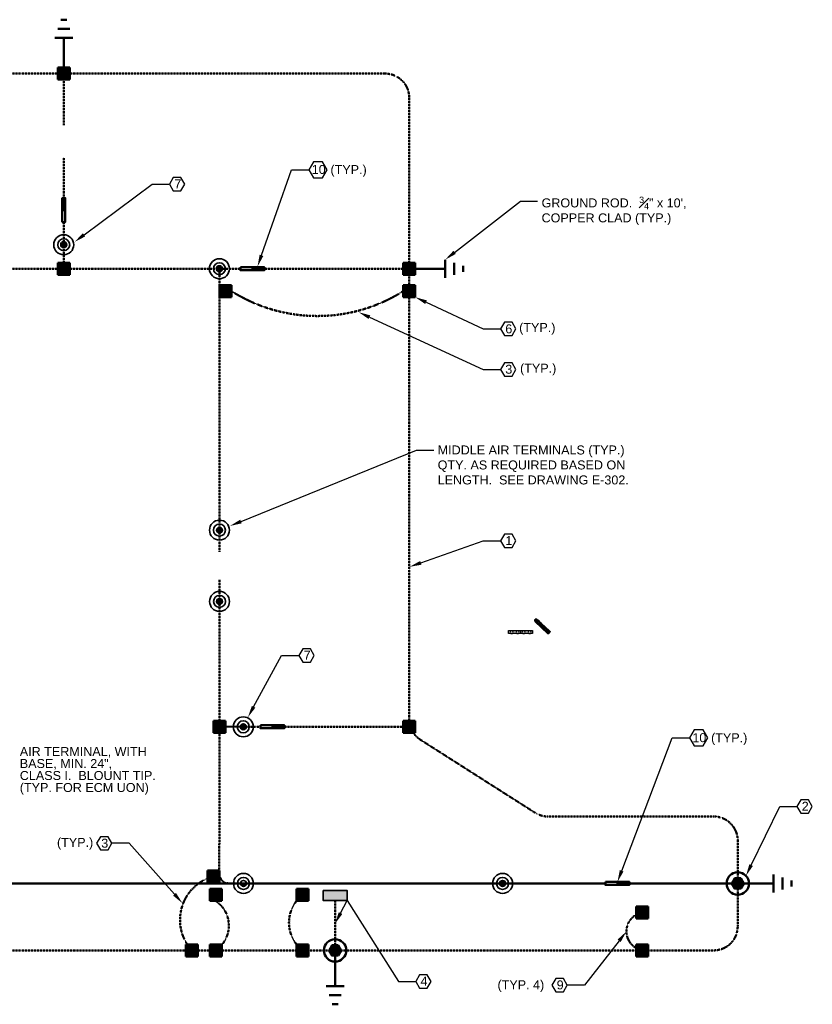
# Model space of a CAD drawing. Header units: inches. Extents: x 0 to 21849, y 0 to 20143.
# Tile 24 of 25: x 2462 to 3255, y 12360 to 13345. Entities that reach past the tile are written whole.
import ezdxf
from ezdxf import colors
from ezdxf.entities.mleader import LeaderData, LeaderLine
from ezdxf.math import Vec2, Vec3

# ---------------------------------------------------------------- set-up
doc = ezdxf.new("R2010")
doc.units = ezdxf.units.IN
doc.header["$MEASUREMENT"] = 0
doc.linetypes.add('DASHED2', pattern=[0.375, 0.25, -0.125])
for name, color, linetype, lineweight in [('E-AIR-TERM', 3, 'Continuous', 35), ('E-GES-COND', 92, 'DASHED2', 50), ('E-LPS-COND', 92, 'DASHED2', 50), ('E-LPS-ISO', 7, 'DASHED2', 40), ('E-PWR-SYMB', 4, 'Continuous', 35), ('E-STD-TEXT', 7, 'Continuous', 25)]:
    doc.layers.add(name, color=color, linetype=linetype, lineweight=lineweight)
doc.styles.get("Standard").update_dxf_attribs({"font": 'arial.ttf'})

msp = doc.modelspace()

# ---------------------------------------------------------------- hatches: boundary and pattern name
at = {"layer": 'E-GES-COND', "linetype": 'Continuous'}
h = msp.add_hatch(color=7, dxfattribs=at)
h.dxf.hatch_style = 1
h.paths.add_polyline_path([(2499.67, 13285.36), (2511.67, 13285.36), (2511.67, 13297.36), (2499.67, 13297.36)])
at = {"layer": 'E-GES-COND'}
h = msp.add_hatch(color=7, dxfattribs=at)
h.dxf.hatch_style = 1
h.paths.add_polyline_path([(2502.67, 13120.04), (2508.67, 13120.04, 1)])
h.paths.add_polyline_path([(2508.67, 13120.04), (2502.67, 13120.04, 1)])
at = {"layer": 'E-GES-COND', "linetype": 'Continuous'}
h = msp.add_hatch(color=7, dxfattribs=at)
h.dxf.hatch_style = 1
h.paths.add_polyline_path([(2857.67, 13090.04), (2857.67, 13102.04), (2845.67, 13102.04), (2845.67, 13090.04)])
at = {"layer": 'E-GES-COND'}
h = msp.add_hatch(color=7, dxfattribs=at)
h.dxf.hatch_style = 1
h.paths.add_polyline_path([(2502.67, 13096.04), (2508.67, 13096.04, 1)])
h.paths.add_polyline_path([(2508.67, 13096.04), (2502.67, 13096.04, 1)])
h = msp.add_hatch(color=7, dxfattribs=at)
h.dxf.hatch_style = 1
h.paths.add_polyline_path([(2658.6, 13096.04), (2664.6, 13096.04, 1)])
h.paths.add_polyline_path([(2664.6, 13096.04), (2658.6, 13096.04, 1)])
at = {"layer": 'E-GES-COND', "linetype": 'Continuous'}
h = msp.add_hatch(color=7, dxfattribs=at)
h.dxf.hatch_style = 1
h.paths.add_polyline_path([(2673.67, 13067.58), (2673.67, 13079.58), (2661.67, 13079.58), (2661.67, 13067.58)])
h = msp.add_hatch(color=7, dxfattribs=at)
h.dxf.hatch_style = 1
h.paths.add_polyline_path([(2857.67, 13067.58), (2857.67, 13079.58), (2845.67, 13079.58), (2845.67, 13067.58)])
at = {"layer": 'E-GES-COND'}
h = msp.add_hatch(color=7, dxfattribs=at)
h.dxf.hatch_style = 1
h.paths.add_polyline_path([(2658.64, 12834.35), (2664.64, 12834.35, 1)])
h.paths.add_polyline_path([(2664.64, 12834.35), (2658.64, 12834.35, 1)])
h = msp.add_hatch(color=7, dxfattribs=at)
h.dxf.hatch_style = 1
h.paths.add_polyline_path([(2658.73, 12762.96), (2664.73, 12762.96, 1)])
h.paths.add_polyline_path([(2664.73, 12762.96), (2658.73, 12762.96, 1)])
h = msp.add_hatch(color=7, dxfattribs=at)
h.dxf.hatch_style = 1
h.paths.add_polyline_path([(2661.53, 12640.43), (2661.53, 12634.43, 1)])
h.paths.add_polyline_path([(2661.53, 12634.43), (2661.53, 12640.43, 1)])
h = msp.add_hatch(color=7, dxfattribs=at)
h.dxf.hatch_style = 1
h.paths.add_polyline_path([(2685.53, 12640.43), (2685.53, 12634.43, 1)])
h.paths.add_polyline_path([(2685.53, 12634.43), (2685.53, 12640.43, 1)])
at = {"layer": 'E-GES-COND', "linetype": 'Continuous'}
h = msp.add_hatch(color=7, dxfattribs=at)
h.dxf.hatch_style = 1
h.paths.add_polyline_path([(2857.67, 12631.43), (2857.67, 12643.43), (2845.67, 12643.43), (2845.67, 12631.43)])
at = {"layer": 'E-GES-COND'}
h = msp.add_hatch(color=7, dxfattribs=at)
h.dxf.hatch_style = 1
h.paths.add_polyline_path([(2682.67, 12480.62), (2688.67, 12480.62, 1)], flags=17)
h.paths.add_polyline_path([(2688.67, 12480.62, 1), (2682.67, 12480.62, 1)])
h = msp.add_hatch(color=7, dxfattribs=at)
h.dxf.hatch_style = 1
h.paths.add_polyline_path([(2942.17, 12480.62), (2948.17, 12480.62, 1)])
h.paths.add_polyline_path([(2948.17, 12480.62), (2942.17, 12480.62, 1)])
h = msp.add_hatch(color=7, dxfattribs=at)
h.dxf.hatch_style = 1
h.paths.add_polyline_path([(3174.67, 12480.62), (3177.67, 12475.43), (3183.67, 12475.43), (3186.67, 12480.62), (3183.67, 12485.82), (3177.67, 12485.82)])
h = msp.add_hatch(color=7, dxfattribs=at)
h.dxf.hatch_style = 1
h.paths.add_polyline_path([(2771.4, 12413.62), (2774.4, 12408.43), (2780.4, 12408.43), (2783.4, 12413.62), (2780.4, 12418.82), (2774.4, 12418.82)])
at = {"layer": 'E-LPS-COND', "linetype": 'Continuous', "transparency": 33554687}
h = msp.add_hatch(color=7, dxfattribs=at)
h.dxf.hatch_style = 1
h.paths.add_polyline_path([(2507.17, 13166.69), (2504.17, 13166.69), (2504.17, 13154.69), (2507.17, 13154.69)])
at = {"layer": 'E-LPS-COND', "linetype": 'Continuous'}
h = msp.add_hatch(color=7, dxfattribs=at)
h.dxf.hatch_style = 1
h.paths.add_polyline_path([(2511.67, 13090.04), (2511.67, 13102.04), (2499.67, 13102.04), (2499.67, 13090.04)])
at = {"layer": 'E-LPS-COND', "linetype": 'Continuous', "transparency": 33554687}
h = msp.add_hatch(color=7, dxfattribs=at)
h.dxf.hatch_style = 1
h.paths.add_polyline_path([(2706.67, 13097.54), (2694.67, 13097.54), (2694.67, 13094.54), (2706.67, 13094.54)])
at = {"layer": 'E-LPS-COND', "transparency": 33554687}
h = msp.add_hatch(color=7, dxfattribs=at)
h.dxf.hatch_style = 1
h.paths.add_polyline_path([(2963.27, 12733.69), (2951.27, 12733.69), (2951.27, 12730.69), (2963.27, 12730.69)])
h.paths.add_polyline_path([(2958.77, 12732.19), (2959.52, 12733.49), (2961.02, 12733.49), (2961.77, 12732.19), (2961.02, 12730.89), (2959.52, 12730.89)], flags=16)
h.paths.add_polyline_path([(2955.77, 12732.19), (2955.02, 12730.89), (2953.52, 12730.89), (2952.77, 12732.19), (2953.52, 12733.49), (2955.02, 12733.49)], flags=16)
h.paths.add_polyline_path([(2975.27, 12733.69), (2963.27, 12733.69), (2963.27, 12730.69), (2975.27, 12730.69)])
h.paths.add_polyline_path([(2970.77, 12732.19), (2971.52, 12733.49), (2973.02, 12733.49), (2973.77, 12732.19), (2973.02, 12730.89), (2971.52, 12730.89)], flags=16)
h.paths.add_polyline_path([(2967.77, 12732.19), (2967.02, 12730.89), (2965.52, 12730.89), (2964.77, 12732.19), (2965.52, 12733.49), (2967.02, 12733.49)], flags=16)
at = {"layer": 'E-LPS-COND', "linetype": 'Continuous'}
h = msp.add_hatch(color=7, dxfattribs=at)
h.dxf.hatch_style = 1
h.paths.add_polyline_path([(2655.53, 12631.43), (2667.53, 12631.43), (2667.53, 12643.43), (2655.53, 12643.43)])
at = {"layer": 'E-LPS-COND', "linetype": 'Continuous', "transparency": 33554687}
h = msp.add_hatch(color=7, dxfattribs=at)
h.dxf.hatch_style = 1
h.paths.add_polyline_path([(2726.74, 12638.93), (2714.74, 12638.93), (2714.74, 12635.93), (2726.74, 12635.93)])
at = {"layer": 'E-LPS-COND', "linetype": 'Continuous'}
h = msp.add_hatch(color=7, dxfattribs=at)
h.dxf.hatch_style = 1
h.paths.add_polyline_path([(2661.67, 12481.62), (2661.67, 12493.62), (2649.67, 12493.62), (2649.67, 12481.62)])
at = {"layer": 'E-LPS-COND', "linetype": 'Continuous', "transparency": 33554687}
h = msp.add_hatch(color=7, dxfattribs=at)
h.dxf.hatch_style = 1
h.paths.add_polyline_path([(3072.22, 12482.12), (3060.22, 12482.12), (3060.22, 12479.12), (3072.22, 12479.12)])
at = {"layer": 'E-LPS-COND', "linetype": 'Continuous'}
h = msp.add_hatch(color=7, dxfattribs=at)
h.dxf.hatch_style = 1
h.paths.add_polyline_path([(2663.93, 12463.11), (2663.93, 12475.11), (2651.93, 12475.11), (2651.93, 12463.11)])
h = msp.add_hatch(color=7, dxfattribs=at)
h.dxf.hatch_style = 1
h.paths.add_polyline_path([(2750.87, 12463.11), (2750.87, 12475.11), (2738.87, 12475.11), (2738.87, 12463.11)])
h = msp.add_hatch(color=7, dxfattribs=at)
h.dxf.hatch_style = 1
h.paths.add_polyline_path([(3090.97, 12445.62), (3090.97, 12457.62), (3078.97, 12457.62), (3078.97, 12445.62)])
h = msp.add_hatch(color=7, dxfattribs=at)
h.dxf.hatch_style = 1
h.paths.add_polyline_path([(2639.93, 12407.62), (2639.93, 12419.62), (2627.93, 12419.62), (2627.93, 12407.62)])
h = msp.add_hatch(color=7, dxfattribs=at)
h.dxf.hatch_style = 1
h.paths.add_polyline_path([(2663.93, 12407.62), (2663.93, 12419.62), (2651.93, 12419.62), (2651.93, 12407.62)])
h = msp.add_hatch(color=7, dxfattribs=at)
h.dxf.hatch_style = 1
h.paths.add_polyline_path([(2750.87, 12407.62), (2750.87, 12419.62), (2738.87, 12419.62), (2738.87, 12407.62)])
h = msp.add_hatch(color=7, dxfattribs=at)
h.dxf.hatch_style = 1
h.paths.add_polyline_path([(3090.97, 12407.62), (3090.97, 12419.62), (3078.97, 12419.62), (3078.97, 12407.62)])
at = {"layer": 'E-LPS-ISO', "linetype": 'Continuous', "transparency": 33554687}
h = msp.add_hatch(color=7, dxfattribs=at)
h.dxf.hatch_style = 1
edge = h.paths.add_edge_path()
edge.add_line((2981.34, 12743.44), (2981.34, 12743.19))
edge.add_line((2981.34, 12743.19), (2981.08, 12742.02))
edge.add_line((2981.08, 12742.02), (2979.93, 12741.66))
edge.add_line((2979.93, 12741.66), (2979.05, 12742.47))
edge.add_line((2979.05, 12742.47), (2979.05, 12742.72))
edge.add_arc((2970.58, 12745.25), 8.83, 343.411, 351.19936)
edge.add_line((2979.32, 12743.89), (2980.57, 12744.15))
edge.add_line((2980.57, 12744.15), (2979.33, 12745.3))
edge.add_ellipse((2978.36, 12744.29), major_axis=(0.97, 1.01), ratio=0.31706, start_angle=360, end_angle=453.75301)
edge.add_ellipse((2978.36, 12744.29), major_axis=(0.97, 1.01), ratio=0.31706, start_angle=453.75301, end_angle=540.60518)
edge.add_line((2977.39, 12743.28), (2984.02, 12737.12))
edge.add_line((2984.02, 12737.12), (2985.96, 12739.14))
edge.add_line((2985.96, 12739.14), (2984.34, 12740.65))
edge.add_line((2984.34, 12740.65), (2984.34, 12740.4))
edge.add_line((2984.34, 12740.4), (2984.08, 12739.23))
edge.add_line((2984.08, 12739.23), (2982.93, 12738.87))
edge.add_line((2982.93, 12738.87), (2982.05, 12739.69))
edge.add_line((2982.05, 12739.69), (2982.05, 12739.94))
edge.add_arc((2973.58, 12742.46), 8.83, 343.411, 351.19936)
edge.add_line((2982.31, 12741.11), (2983.57, 12741.37))
edge.add_line((2983.57, 12741.37), (2981.34, 12743.44))
edge = h.paths.add_edge_path()
edge.add_line((2988, 12737.24), (2988, 12736.99))
edge.add_line((2988, 12736.99), (2987.74, 12735.83))
edge.add_line((2987.74, 12735.83), (2986.59, 12735.47))
edge.add_line((2986.59, 12735.47), (2985.71, 12736.28))
edge.add_line((2985.71, 12736.28), (2985.71, 12736.53))
edge.add_arc((2977.25, 12739.06), 8.83, 343.411, 351.19936)
edge.add_line((2985.98, 12737.7), (2987.23, 12737.96))
edge.add_line((2987.23, 12737.96), (2985.96, 12739.14))
edge.add_line((2985.96, 12739.14), (2984.02, 12737.12))
edge.add_line((2984.02, 12737.12), (2990.68, 12730.93))
edge.add_ellipse((2991.65, 12731.94), major_axis=(0.97, 1.01), ratio=0.31706, start_angle=0.60518, end_angle=180, ccw=False)
edge.add_line((2992.62, 12732.96), (2991, 12734.46))
edge.add_line((2991, 12734.46), (2991, 12734.21))
edge.add_line((2991, 12734.21), (2990.74, 12733.04))
edge.add_line((2990.74, 12733.04), (2989.59, 12732.68))
edge.add_line((2989.59, 12732.68), (2988.71, 12733.5))
edge.add_line((2988.71, 12733.5), (2988.71, 12733.75))
edge.add_arc((2980.24, 12736.27), 8.83, 343.411, 351.19936)
edge.add_line((2988.97, 12734.92), (2990.23, 12735.17))
edge.add_line((2990.23, 12735.17), (2988, 12737.24))
at = {"layer": 'E-LPS-ISO', "linetype": 'Continuous', "transparency": 33554559}
h = msp.add_hatch(color=7, dxfattribs=at)
h.dxf.hatch_style = 1
edge = h.paths.add_edge_path()
edge.add_ellipse((2991.65, 12731.94), major_axis=(0.97, 1.01), ratio=0.31706, start_angle=180, end_angle=360)
edge.add_line((2992.62, 12732.95), (2992.62, 12732.96))
edge.add_ellipse((2991.65, 12731.94), major_axis=(0.97, 1.01), ratio=0.31706, start_angle=0.60518, end_angle=180)
edge = h.paths.add_edge_path(flags=16)
edge.add_ellipse((2991.65, 12731.94), major_axis=(0.874, 0.91), ratio=0.31706, start_angle=0, end_angle=360)
at = {"layer": 'E-PWR-SYMB'}
h = msp.add_hatch(color=7, dxfattribs=at)
h.dxf.hatch_style = 1
h.paths.add_polyline_path([(2765.4, 12473.62), (2765.4, 12463.62), (2789.4, 12463.62), (2789.4, 12473.62)])

# ---------------------------------------------------------------- linework, layer by layer
at = {"layer": 'E-AIR-TERM', "color": 7}
for centre, radius in [((2505.67, 13120.04), 10), ((2505.67, 13120.04), 6), ((2505.67, 13120.04), 3), ((2661.6, 13096.04), 10), ((2661.6, 13096.04), 6), ((2661.6, 13096.04), 3), ((2661.64, 12834.35), 10), ((2661.64, 12834.35), 6), ((2661.64, 12834.35), 3), ((2661.73, 12762.96), 10), ((2661.73, 12762.96), 6), ((2661.73, 12762.96), 3), ((2685.53, 12637.43), 10), ((2685.53, 12637.43), 6), ((2685.53, 12637.43), 3), ((2685.67, 12480.62), 10), ((2945.17, 12480.62), 10), ((2685.67, 12480.62), 6), ((2685.67, 12480.62), 3), ((2945.17, 12480.62), 6), ((2945.17, 12480.62), 3)]:
    msp.add_circle(centre, radius, dxfattribs=at)
at = {"layer": 'E-GES-COND', "color": 7, "linetype": 'Continuous'}
for p, q in [((2502.67, 13345.36), (2508.68, 13345.36)), ((2496.67, 13327.36), (2514.67, 13327.36)), ((2499.67, 13336.36), (2511.67, 13336.36)), ((2505.67, 13291.36), (2505.67, 13327.36)), ((2499.67, 13297.36), (2511.67, 13297.36)), ((2499.67, 13285.36), (2499.67, 13297.36)), ((2511.67, 13297.36), (2511.67, 13285.36)), ((2511.67, 13285.36), (2499.67, 13285.36)), ((2845.67, 13090.04), (2845.67, 13102.04)), ((2845.67, 13102.04), (2857.67, 13102.04)), ((2857.67, 13102.04), (2857.67, 13090.04)), ((2887.67, 13105.04), (2887.67, 13087.04)), ((2896.67, 13102.04), (2896.67, 13090.04)), ((2851.67, 13096.04), (2887.67, 13096.04)), ((2905.67, 13099.05), (2905.67, 13093.04)), ((2857.67, 13090.04), (2845.67, 13090.04)), ((2661.67, 13067.58), (2661.67, 13079.58)), ((2661.67, 13079.58), (2673.67, 13079.58)), ((2673.67, 13079.58), (2673.67, 13067.58)), ((2845.67, 13067.58), (2845.67, 13079.58)), ((2845.67, 13079.58), (2857.67, 13079.58)), ((2857.67, 13079.58), (2857.67, 13067.58)), ((2673.67, 13067.58), (2661.67, 13067.58)), ((2857.67, 13067.58), (2845.67, 13067.58)), ((2845.67, 12631.43), (2845.67, 12643.43)), ((2845.67, 12643.43), (2857.67, 12643.43)), ((2857.67, 12643.43), (2857.67, 12631.43)), ((2857.67, 12631.43), (2845.67, 12631.43)), ((3216.67, 12489.62), (3216.67, 12471.62)), ((3180.67, 12480.62), (3216.67, 12480.62)), ((3225.67, 12486.63), (3225.67, 12474.62)), ((3234.67, 12483.63), (3234.67, 12477.62)), ((2777.4, 12413.62), (2777.4, 12377.62)), ((2786.4, 12377.62), (2768.4, 12377.62)), ((2783.4, 12368.62), (2771.4, 12368.62)), ((2780.4, 12359.62), (2774.39, 12359.62))]:
    msp.add_line(p, q, dxfattribs=at)
at = {"layer": 'E-GES-COND', "color": 7}
for p, q in [((2827.67, 13291.36), (2183.67, 13291.36)), ((2851.67, 12644.8), (2851.67, 13267.36)), ((2977.78, 12551.37), (2862.79, 12624.55)), ((2990.66, 12547.62), (3156.67, 12547.62)), ((3180.67, 12523.62), (3180.67, 12437.62)), ((1854.67, 12413.62), (3156.67, 12413.62))]:
    msp.add_line(p, q, dxfattribs=at)
at = {"layer": 'E-GES-COND', "color": 7, "linetype": 'Continuous'}
for points in [[(3186.67, 12480.62), (3183.67, 12485.82), (3177.67, 12485.82), (3174.67, 12480.62), (3177.67, 12475.43), (3183.67, 12475.43)], [(2783.4, 12413.62), (2780.4, 12418.82), (2774.4, 12418.82), (2771.4, 12413.62), (2774.4, 12408.43), (2780.4, 12408.43)]]:
    msp.add_lwpolyline(points, close=True, dxfattribs=at)
for centre in [(3180.67, 12480.62), (2777.4, 12413.62)]:
    msp.add_circle(centre, 11.25, dxfattribs=at)
at = {"layer": 'E-GES-COND', "color": 7}
for centre, start, end in [((2827.67, 13267.36), 0, 90), ((2875.67, 12644.8), 180, 237.52881), ((2990.66, 12571.62), 237.52881, 270), ((3156.67, 12523.62), 0, 90), ((3156.67, 12437.62), 270, 0)]:
    msp.add_arc(centre, 24, start, end, dxfattribs=at)
at = {"layer": 'E-LPS-COND', "color": 7}
for p, q in [((2505.67, 13291.36), (2505.67, 13239.77)), ((2505.67, 13207.52), (2505.67, 13166.69)), ((2505.67, 13142.69), (2505.67, 13101.86)), ((2349.32, 13096.04), (2661.6, 13096.04)), ((2661.6, 13096.04), (2661.56, 12812.66)), ((2661.6, 13096.04), (2682.67, 13096.04)), ((2706.67, 13096.04), (2851.67, 13096.04)), ((2661.56, 12784.65), (2661.51, 12490.62)), ((2685.53, 12637.43), (2702.74, 12637.43)), ((2726.74, 12637.43), (2852.83, 12637.43)), ((2649.67, 12493.62), (2661.67, 12481.62)), ((2738.87, 12475.11), (2750.87, 12463.11)), ((2777.4, 12463.62), (2777.4, 12413.62)), ((3078.97, 12457.62), (3090.97, 12445.62)), ((2627.93, 12419.62), (2639.93, 12407.62)), ((2651.93, 12419.62), (2663.93, 12407.62))]:
    msp.add_line(p, q, dxfattribs=at)
at = {"layer": 'E-LPS-COND', "color": 7, "linetype": 'Continuous'}
for p, q in [((2504.17, 13154.69), (2507.17, 13154.69)), ((2499.67, 13090.04), (2499.67, 13102.04)), ((2499.67, 13102.04), (2511.67, 13102.04)), ((2511.67, 13102.04), (2511.67, 13090.04)), ((2694.67, 13097.54), (2694.67, 13094.54)), ((2511.67, 13090.04), (2499.67, 13090.04)), ((2655.53, 12643.43), (2667.53, 12643.43)), ((2655.53, 12631.43), (2655.53, 12643.43)), ((2661.53, 12637.64), (2685.53, 12637.43)), ((2667.53, 12643.43), (2667.53, 12631.43)), ((2714.74, 12638.93), (2714.74, 12635.93)), ((2667.53, 12631.43), (2655.53, 12631.43)), ((2649.67, 12481.62), (2649.67, 12493.62)), ((2649.67, 12493.62), (2661.67, 12493.62)), ((2661.67, 12493.62), (2661.67, 12481.62)), ((2709.67, 12480.62), (1962.67, 12480.62)), ((2661.67, 12481.62), (2649.67, 12481.62)), ((3048.22, 12480.62), (2709.67, 12480.62)), ((3060.22, 12482.12), (3060.22, 12479.12)), ((3180.67, 12480.62), (3072.22, 12480.62)), ((2651.93, 12463.11), (2651.93, 12475.11)), ((2651.93, 12475.11), (2663.93, 12475.11)), ((2663.93, 12475.11), (2663.93, 12463.11)), ((2738.87, 12463.11), (2738.87, 12475.11)), ((2738.87, 12475.11), (2750.87, 12475.11)), ((2750.87, 12475.11), (2750.87, 12463.11)), ((2663.93, 12463.11), (2651.93, 12463.11)), ((2750.87, 12463.11), (2738.87, 12463.11)), ((3078.97, 12445.62), (3078.97, 12457.62)), ((3078.97, 12457.62), (3090.97, 12457.62)), ((3090.97, 12457.62), (3090.97, 12445.62)), ((3090.97, 12445.62), (3078.97, 12445.62)), ((2627.93, 12407.62), (2627.93, 12419.62)), ((2627.93, 12419.62), (2639.93, 12419.62)), ((2639.93, 12419.62), (2639.93, 12407.62)), ((2651.93, 12407.62), (2651.93, 12419.62)), ((2651.93, 12419.62), (2663.93, 12419.62)), ((2663.93, 12419.62), (2663.93, 12407.62)), ((2738.87, 12407.62), (2738.87, 12419.62)), ((2738.87, 12419.62), (2750.87, 12419.62)), ((2750.87, 12419.62), (2750.87, 12407.62)), ((3078.97, 12407.62), (3078.97, 12419.62)), ((3078.97, 12419.62), (3090.97, 12419.62)), ((3090.97, 12419.62), (3090.97, 12407.62)), ((2639.93, 12407.62), (2627.93, 12407.62)), ((2663.93, 12407.62), (2651.93, 12407.62)), ((2750.87, 12407.62), (2738.87, 12407.62)), ((3090.97, 12407.62), (3078.97, 12407.62))]:
    msp.add_line(p, q, dxfattribs=at)
for points in [[(2504.17, 13142.69), (2504.17, 13166.69), (2507.17, 13166.69), (2507.17, 13142.69)], [(2682.67, 13097.54), (2706.67, 13097.54), (2706.67, 13094.54), (2682.67, 13094.54)], [(2702.74, 12638.93), (2726.74, 12638.93), (2726.74, 12635.93), (2702.74, 12635.93)], [(3048.22, 12482.12), (3072.22, 12482.12), (3072.22, 12479.12), (3048.22, 12479.12)]]:
    msp.add_lwpolyline(points, close=True, dxfattribs=at)
at = {"layer": 'E-LPS-COND', "color": 7}
for centre, radius, start, end in [((2759.67, 13209.74), 161.04, 237.72227, 302.27773), ((2671.51, 12490.62), 10, 179.99135, 270), ((2667.37, 12444.07), 45.23, 105.64495, 222.32146), ((2641.16, 12438.37), 29.89, 304.11928, 55.88072), ((2766.39, 12441.37), 35.11, 127.80527, 232.19473), ((3088.65, 12432.62), 19.35, 100.94402, 259.05598)]:
    msp.add_arc(centre, radius, start, end, dxfattribs=at)
at = {"layer": 'E-LPS-ISO', "color": 7, "linetype": 'Continuous'}
for p, q in [((2977.39, 12743.28), (2990.68, 12730.93)), ((2979.05, 12742.72), (2979.05, 12742.47)), ((2979.05, 12742.47), (2979.93, 12741.66)), ((2979.32, 12743.89), (2980.57, 12744.15)), ((2979.33, 12745.3), (2992.62, 12732.95)), ((2979.93, 12741.66), (2981.08, 12742.02)), ((2979.93, 12741.91), (2979.93, 12741.66)), ((2980.57, 12744.15), (2981.34, 12743.44)), ((2981.08, 12742.02), (2981.34, 12743.19)), ((2981.08, 12742.27), (2981.08, 12742.02)), ((2981.34, 12743.44), (2981.34, 12743.19)), ((2982.05, 12739.94), (2982.05, 12739.69)), ((2982.05, 12739.69), (2982.93, 12738.87)), ((2982.31, 12741.11), (2983.57, 12741.37)), ((2982.93, 12738.87), (2984.08, 12739.23)), ((2982.93, 12739.12), (2982.93, 12738.87)), ((2983.57, 12741.37), (2984.34, 12740.65)), ((2985.96, 12739.14), (2984.02, 12737.12)), ((2984.08, 12739.23), (2984.34, 12740.4)), ((2984.08, 12739.48), (2984.08, 12739.23)), ((2984.34, 12740.65), (2984.34, 12740.4)), ((2985.71, 12736.53), (2985.71, 12736.28)), ((2985.71, 12736.28), (2986.59, 12735.47)), ((2985.98, 12737.7), (2987.23, 12737.96)), ((2986.59, 12735.47), (2987.74, 12735.83)), ((2986.59, 12735.72), (2986.59, 12735.47)), ((2987.23, 12737.96), (2988, 12737.24)), ((2987.74, 12735.83), (2988, 12736.99)), ((2987.74, 12736.08), (2987.74, 12735.83)), ((2988, 12737.24), (2988, 12736.99)), ((2988.71, 12733.75), (2988.71, 12733.5)), ((2988.71, 12733.5), (2989.59, 12732.68)), ((2988.97, 12734.92), (2990.23, 12735.17)), ((2989.59, 12732.68), (2990.74, 12733.04)), ((2989.59, 12732.93), (2989.59, 12732.68)), ((2990.23, 12735.17), (2991, 12734.46)), ((2990.74, 12733.04), (2991, 12734.21)), ((2990.74, 12733.29), (2990.74, 12733.04)), ((2991, 12734.46), (2991, 12734.21))]:
    msp.add_line(p, q, dxfattribs=at)
for centre, radius, start, end in [((2970.58, 12745.25), 8.83, 343.411, 351.19936), ((2977.88, 12740.57), 2.45, 33.10598, 61.50438), ((2981.34, 12739.41), 2.87, 95.24257, 119.3678), ((2988.83, 12741.13), 7.83, 162.92245, 171.68791), ((2973.58, 12742.46), 8.83, 343.411, 351.19936), ((2980.88, 12737.79), 2.45, 33.10598, 61.50438), ((2984.34, 12736.62), 2.87, 95.24257, 119.3678), ((2991.83, 12738.35), 7.83, 162.92245, 171.68791), ((2977.25, 12739.06), 8.83, 343.411, 351.19936), ((2984.55, 12734.38), 2.45, 33.10598, 61.50438), ((2988, 12733.22), 2.87, 95.24257, 119.3678), ((2995.49, 12734.94), 7.83, 162.92245, 171.68791), ((2980.24, 12736.27), 8.83, 343.411, 351.19936), ((2987.54, 12731.6), 2.45, 33.10598, 61.50438), ((2991, 12730.43), 2.87, 95.24257, 119.3678), ((2998.49, 12732.16), 7.83, 162.92245, 171.68791)]:
    msp.add_arc(centre, radius, start, end, dxfattribs=at)
for centre, major_axis, ratio, start_param, end_param in [((2978.36, 12744.29), (0.97, 1.01), 0.31706, 6.283185, 9.43534), ((2980.2, 12743.08), (0.581, -0.536), 0.991347, -4.712389, 1.570796), ((2983.19, 12740.3), (0.581, -0.536), 0.991347, -4.712389, 1.570796), ((2986.86, 12736.89), (0.581, -0.536), 0.991347, -4.712389, 1.570796), ((2989.86, 12734.1), (0.581, -0.536), 0.991347, -4.712389, 1.570796)]:
    msp.add_ellipse(centre, major_axis=major_axis, ratio=ratio, start_param=start_param, end_param=end_param, dxfattribs=at)
for major_axis in [(0.97, 1.01), (0.874, 0.91)]:
    msp.add_ellipse((2991.65, 12731.94), major_axis=major_axis, ratio=0.31706, dxfattribs=at)
at = {"layer": 'E-PWR-SYMB', "color": 7}
msp.add_lwpolyline([(2765.4, 12473.62), (2789.4, 12473.62), (2789.4, 12463.62), (2765.4, 12463.62)], close=True, dxfattribs=at)
at = {"layer": 'E-STD-TEXT', "color": 7}
msp.add_line((2963.27, 12733.69), (2963.27, 12730.69), dxfattribs=at)
for points in [[(2755.71, 13187.16), (2764.94, 13187.16), (2769.55, 13195.15), (2764.94, 13203.14), (2755.71, 13203.14), (2751.1, 13195.15)], [(2615.43, 13174.09), (2623.12, 13174.09), (2626.96, 13180.74), (2623.12, 13187.4), (2615.43, 13187.4), (2611.59, 13180.74)], [(2947, 13029.07), (2954.68, 13029.07), (2958.53, 13035.72), (2954.68, 13042.38), (2947, 13042.38), (2943.15, 13035.72)], [(2947, 12988.62), (2954.68, 12988.62), (2958.53, 12995.28), (2954.68, 13001.94), (2947, 13001.94), (2943.15, 12995.28)], [(2947, 12817.02), (2954.68, 12817.02), (2958.53, 12823.68), (2954.68, 12830.33), (2947, 12830.33), (2943.15, 12823.68)], [(2951.27, 12733.69), (2975.27, 12733.69), (2975.27, 12730.69), (2951.27, 12730.69)], [(2953.52, 12733.49), (2952.77, 12732.19), (2953.52, 12730.89), (2955.02, 12730.89), (2955.77, 12732.19), (2955.02, 12733.49)], [(2959.52, 12733.49), (2958.77, 12732.19), (2959.52, 12730.89), (2961.02, 12730.89), (2961.77, 12732.19), (2961.02, 12733.49)], [(2965.52, 12733.49), (2964.77, 12732.19), (2965.52, 12730.89), (2967.02, 12730.89), (2967.77, 12732.19), (2967.02, 12733.49)], [(2971.52, 12733.49), (2970.77, 12732.19), (2971.52, 12730.89), (2973.02, 12730.89), (2973.77, 12732.19), (2973.02, 12733.49)], [(2744.99, 12702.26), (2752.68, 12702.26), (2756.52, 12708.91), (2752.68, 12715.57), (2744.99, 12715.57), (2741.15, 12708.91)], [(3136.91, 12618.31), (3146.13, 12618.31), (3150.74, 12626.3), (3146.13, 12634.29), (3136.91, 12634.29), (3132.29, 12626.3)], [(3243.87, 12551.1), (3251.56, 12551.1), (3255.4, 12557.76), (3251.56, 12564.42), (3243.87, 12564.42), (3240.03, 12557.76)], [(2542.35, 12514.14), (2550.03, 12514.14), (2553.87, 12520.79), (2550.03, 12527.45), (2542.35, 12527.45), (2538.5, 12520.79)], [(2862.04, 12375.93), (2869.72, 12375.93), (2873.57, 12382.59), (2869.72, 12389.24), (2862.04, 12389.24), (2858.19, 12382.59)], [(2998.46, 12372.27), (3006.15, 12372.27), (3009.99, 12378.93), (3006.15, 12385.59), (2998.46, 12385.59), (2994.62, 12378.93)]]:
    msp.add_lwpolyline(points, close=True, dxfattribs=at)

# ---------------------------------------------------------------- texts
at = {"layer": 'E-STD-TEXT', "color": 7, "char_height": 9, "attachment_point": 1}
for s, width, insert in [('10', 11.1701, (2754.06, 13199.9)), ('(TYP.)', 44.8756, (2772.81, 13199.79)), ('7', 11.1701, (2616.36, 13185.38)), ('(TYP.)', 44.8756, (2961.81, 13041.7)), ('6', 11.1701, (2947.92, 13040.36)), ('(TYP.)', 44.8756, (2962.71, 13000.94)), ('3', 11.1701, (2947.92, 12999.92)), ('1', 11.1701, (2947.92, 12828.32)), ('7', 11.1701, (2745.92, 12713.56)), ('10', 11.1701, (3135.26, 12631.05)), ('(TYP.)', 44.8756, (3154, 12630.94)), ('2', 11.1701, (3244.8, 12562.4)), ('(TYP.)', 38.6671, (2498.9, 12526.25)), ('3', 11.1701, (2543.27, 12525.43)), ('4', 11.1701, (2862.97, 12387.23)), ('(TYP. 4)', 48.7847, (2940.1, 12383.74)), ('9', 11.1701, (2999.39, 12383.57))]:
    msp.add_mtext_dynamic_manual_height_columns(s, width=width, gutter_width=48, heights=[0], dxfattribs=dict(at, insert=insert))
at = {"layer": 'E-STD-TEXT', "color": 7, "char_height": 9, "attachment_point": 1, "line_spacing_factor": 0.8}
for s, width, heights, insert in [('\\A1;\\pxsm1;GROUND ROD.  {\\H0.7x;\\S3#4;}" x 10\', COPPER CLAD (TYP.)', 173.7509, [36.56], (2984.24, 13168.24)), ('\\A1;\\pxsm1;MIDDLE AIR TERMINALS (TYP.)\\PQTY. AS REQUIRED BASED ON LENGTH.  SEE DRAWING E-302.', 215.4772, [73.09], (2880.2, 12919.09)), ('\\A1;AIR TERMINAL, WITH BASE, MIN. 24", CLASS I.  BLOUNT TIP.\\P(TYP. FOR ECM UON)', 135.9357, [63.92], (2461.68, 12617.18))]:
    msp.add_mtext_dynamic_manual_height_columns(s, width=width, gutter_width=48, heights=heights, dxfattribs=dict(at, insert=insert))

# ---------------------------------------------------------------- leaders
at = {"layer": 'E-STD-TEXT', "color": 7}
ml = msp.add_multileader_mtext('Standard', dxfattribs=at)
ml.set_content('', color=7)
ml.set_leader_properties()
ml.build(insert=Vec2(0, 0))
ml.multileader.update_dxf_attribs({"dogleg_length": 0.36, "arrow_head_size": 12, "scale": 48})
ctx = ml.context
ctx.base_point, ctx.scale, ctx.char_height, ctx.arrow_head_size, ctx.landing_gap_size, ctx.plane_origin = Vec3(2751.1, 13195.15), 48, 8.64, 12, 4.32, Vec3(2704.18, 13108.4)
notes = []
notes.append((ctx, [(0, (1, 1, 0), (2733.82, 13195.15), (1, 0), 17.28, [(0, [(2699.74, 13098.15)], 0, [])])]))
ctx.mtext.insert, ctx.mtext.flow_direction = Vec3(2755.42, 13199.47), 5
ml = msp.add_multileader_mtext('Standard', dxfattribs=at)
ml.set_content('', color=7)
ml.set_leader_properties()
ml.build(insert=Vec2(0, 0))
ml.multileader.update_dxf_attribs({"dogleg_length": 0.36, "arrow_head_size": 12, "scale": 48})
ctx = ml.context
ctx.base_point, ctx.scale, ctx.char_height, ctx.arrow_head_size, ctx.landing_gap_size, ctx.plane_origin = Vec3(2611.59, 13180.74), 48, 8.64, 12, 4.32, Vec3(2520.45, 13154.66)
notes.append((ctx, [(0, (1, 1, 0), (2594.31, 13180.74), (1, 0), 17.28, [(0, [(2516.43, 13122.81)], 0, [])])]))
ctx.mtext.insert, ctx.mtext.flow_direction = Vec3(2615.91, 13185.06), 5
ml = msp.add_multileader_mtext('Standard', dxfattribs=at)
ml.set_content('', color=7)
ml.set_leader_properties()
ml.build(insert=Vec2(0, 0))
ml.multileader.update_dxf_attribs({"dogleg_length": 0.36, "arrow_head_size": 12, "scale": 48})
ctx = ml.context
ctx.base_point, ctx.scale, ctx.char_height, ctx.arrow_head_size, ctx.landing_gap_size, ctx.plane_origin = Vec3(2980.29, 13163.68), 48, 8.64, 12, 4.32, Vec3(2884.54, 13085.84)
notes.append((ctx, [(0, (1, 1, 0), (2963.01, 13163.68), (1, 0), 17.28, [(0, [(2887.67, 13105.04)], 0, [])])]))
ctx.mtext.insert, ctx.mtext.flow_direction = Vec3(2984.61, 13168), 5
ml = msp.add_multileader_mtext('Standard', dxfattribs=at)
ml.set_content('', color=7)
ml.set_leader_properties()
ml.build(insert=Vec2(0, 0))
ml.multileader.update_dxf_attribs({"dogleg_length": 0.36, "arrow_head_size": 12, "scale": 48})
ctx = ml.context
ctx.base_point, ctx.scale, ctx.char_height, ctx.arrow_head_size, ctx.landing_gap_size, ctx.plane_origin = Vec3(2943.15, 13035.72), 48, 8.64, 12, 4.32, Vec3(2852.01, 13009.64)
notes.append((ctx, [(0, (1, 1, 0), (2925.87, 13035.72), (1, 0), 17.28, [(0, [(2857.67, 13067.58)], 0, [])])]))
ctx.mtext.insert, ctx.mtext.flow_direction = Vec3(2947.47, 13040.04), 5
ml = msp.add_multileader_mtext('Standard', dxfattribs=at)
ml.set_content('', color=7)
ml.set_leader_properties()
ml.build(insert=Vec2(0, 0))
ml.multileader.update_dxf_attribs({"dogleg_length": 0.36, "arrow_head_size": 12, "scale": 48})
ctx = ml.context
ctx.base_point, ctx.scale, ctx.char_height, ctx.arrow_head_size, ctx.landing_gap_size, ctx.plane_origin = Vec3(2943.15, 12995.28), 48, 8.64, 12, 4.32, Vec3(2852.01, 12969.19)
notes.append((ctx, [(0, (1, 1, 0), (2925.87, 12995.28), (1, 0), 17.28, [(0, [(2800.94, 13052.56)], 0, [])])]))
ctx.mtext.insert, ctx.mtext.flow_direction = Vec3(2947.47, 12999.6), 5
ml = msp.add_multileader_mtext('Standard', dxfattribs=at)
ml.set_content('', color=7)
ml.set_leader_properties()
ml.build(insert=Vec2(0, 0))
ml.multileader.update_dxf_attribs({"dogleg_length": 0.36, "arrow_head_size": 12, "scale": 48})
ctx = ml.context
ctx.base_point, ctx.scale, ctx.char_height, ctx.arrow_head_size, ctx.landing_gap_size, ctx.plane_origin = Vec3(2876.25, 12914.53), 48, 8.64, 12, 4.32, Vec3(2780.5, 12836.68)
notes.append((ctx, [(0, (1, 1, 0), (2858.97, 12914.53), (1, 0), 17.28, [(0, [(2672.12, 12838.49)], 0, [])])]))
ctx.mtext.insert, ctx.mtext.flow_direction = Vec3(2880.57, 12918.85), 5
ml = msp.add_multileader_mtext('Standard', dxfattribs=at)
ml.set_content('', color=7)
ml.set_leader_properties()
ml.build(insert=Vec2(0, 0))
ml.multileader.update_dxf_attribs({"dogleg_length": 0.36, "arrow_head_size": 12, "scale": 48})
ctx = ml.context
ctx.base_point, ctx.scale, ctx.char_height, ctx.arrow_head_size, ctx.landing_gap_size, ctx.plane_origin = Vec3(2943.15, 12823.68), 48, 8.64, 12, 4.32, Vec3(2852.01, 12797.59)
notes.append((ctx, [(0, (1, 1, 0), (2925.87, 12823.68), (1, 0), 17.28, [(0, [(2852.01, 12797.59)], 0, [])])]))
ctx.mtext.insert, ctx.mtext.flow_direction = Vec3(2947.47, 12828), 5
ml = msp.add_multileader_mtext('Standard', dxfattribs=at)
ml.set_content('', color=7)
ml.set_leader_properties()
ml.build(insert=Vec2(0, 0))
ml.multileader.update_dxf_attribs({"dogleg_length": 0.36, "arrow_head_size": 12, "scale": 48})
ctx = ml.context
ctx.base_point, ctx.scale, ctx.char_height, ctx.arrow_head_size, ctx.landing_gap_size, ctx.plane_origin = Vec3(2741.15, 12708.91), 48, 8.64, 12, 4.32, Vec3(2694.11, 12678.75)
notes.append((ctx, [(0, (1, 1, 0), (2723.87, 12708.91), (1, 0), 17.28, [(0, [(2690.09, 12646.91)], 0, [])])]))
ctx.mtext.insert, ctx.mtext.flow_direction = Vec3(2745.47, 12713.23), 5
ml = msp.add_multileader_mtext('Standard', dxfattribs=at)
ml.set_content('', color=7)
ml.set_leader_properties()
ml.build(insert=Vec2(0, 0))
ml.multileader.update_dxf_attribs({"dogleg_length": 0.36, "arrow_head_size": 12, "scale": 48})
ctx = ml.context
ctx.base_point, ctx.scale, ctx.char_height, ctx.arrow_head_size, ctx.landing_gap_size, ctx.plane_origin = Vec3(3132.29, 12626.3), 48, 8.64, 12, 4.32, Vec3(3064.65, 12492.37)
notes.append((ctx, [(0, (1, 1, 0), (3115.01, 12626.3), (1, 0), 17.28, [(0, [(3060.22, 12482.12)], 0, [])])]))
ctx.mtext.insert, ctx.mtext.flow_direction = Vec3(3136.61, 12630.62), 5
ml = msp.add_multileader_mtext('Standard', dxfattribs=at)
ml.set_content('', color=7)
ml.set_leader_properties()
ml.build(insert=Vec2(0, 0))
ml.multileader.update_dxf_attribs({"dogleg_length": 0.36, "arrow_head_size": 12, "scale": 48})
ctx = ml.context
ctx.base_point, ctx.scale, ctx.char_height, ctx.arrow_head_size, ctx.landing_gap_size, ctx.plane_origin = Vec3(3240.03, 12557.76), 48, 8.64, 12, 4.32, Vec3(3193.37, 12492.37)
notes.append((ctx, [(0, (1, 1, 0), (3222.75, 12557.76), (1, 0), 17.28, [(0, [(3188.93, 12488.26)], 0, [])])]))
ctx.mtext.insert, ctx.mtext.flow_direction = Vec3(3244.35, 12562.08), 5
ml = msp.add_multileader_mtext('Standard', dxfattribs=at)
ml.set_content('', color=7)
ml.set_leader_properties()
ml.build(insert=Vec2(0, 0))
ml.multileader.update_dxf_attribs({"dogleg_length": 0.36, "arrow_head_size": 12, "scale": 48})
ctx = ml.context
ctx.base_point, ctx.scale, ctx.char_height, ctx.arrow_head_size, ctx.landing_gap_size, ctx.plane_origin = Vec3(2545.23, 12520.79), 48, 8.64, 12, 4.32, Vec3(2462.53, 12332.54)
ctx.text_align_type = 2
notes.append((ctx, [(1, (1, 1, 0), (2571.15, 12520.79), (-1, 0), 17.28, [(0, [(2624.65, 12460.81)], 0, [])])]))
ctx.mtext.insert, ctx.mtext.alignment, ctx.mtext.flow_direction = Vec3(2549.55, 12525.11), 3, 5
ml = msp.add_multileader_mtext('Standard', dxfattribs=at)
ml.set_content('', color=7)
ml.set_leader_properties()
ml.build(insert=Vec2(0, 0))
ml.multileader.update_dxf_attribs({"dogleg_length": 0.36, "arrow_head_size": 12, "scale": 48})
ctx = ml.context
ctx.base_point, ctx.scale, ctx.char_height, ctx.arrow_head_size, ctx.landing_gap_size, ctx.plane_origin = Vec3(2858.19, 12382.59), 48, 8.64, 12, 4.32, Vec3(2615.89, 12325.78)
notes.append((ctx, [(0, (1, 1, 0), (2840.91, 12382.59), (1, 0), 17.28, [(1, [(2777.4, 12440.24), (2789.4, 12463.62)], 0, [])])]))
ctx.mtext.insert, ctx.mtext.flow_direction = Vec3(2862.51, 12386.91), 5
ml = msp.add_multileader_mtext('Standard', dxfattribs=at)
ml.set_content('', color=7)
ml.set_leader_properties()
ml.build(insert=Vec2(0, 0))
ml.multileader.update_dxf_attribs({"dogleg_length": 0.36, "arrow_head_size": 12, "scale": 48})
ctx = ml.context
ctx.base_point, ctx.scale, ctx.char_height, ctx.arrow_head_size, ctx.landing_gap_size, ctx.plane_origin = Vec3(3001.35, 12378.93), 48, 8.64, 12, 4.32, Vec3(2911.67, 12329.92)
ctx.text_align_type = 2
notes.append((ctx, [(1, (1, 1, 0), (3027.27, 12378.93), (-1, 0), 17.28, [(0, [(3069.3, 12432.62)], 0, [])])]))
ctx.mtext.insert, ctx.mtext.alignment, ctx.mtext.flow_direction = Vec3(3005.67, 12383.25), 3, 5
for ctx, leaders in notes:
    for number, flags, end, landing, length, lines in leaders:
        leader = LeaderData()
        leader.index, (leader.has_last_leader_line, leader.has_dogleg_vector, leader.attachment_direction) = number, flags
        leader.last_leader_point, leader.dogleg_vector, leader.dogleg_length = Vec3(end), Vec3(landing), length
        for number, points, colour, breaks in lines:
            line = LeaderLine()
            line.index, line.vertices, line.color, line.breaks = number, Vec3.list(points), colors.encode_raw_color(colour), breaks
            leader.lines.append(line)
        ctx.leaders.append(leader)

doc.saveas('drawing.dxf')
